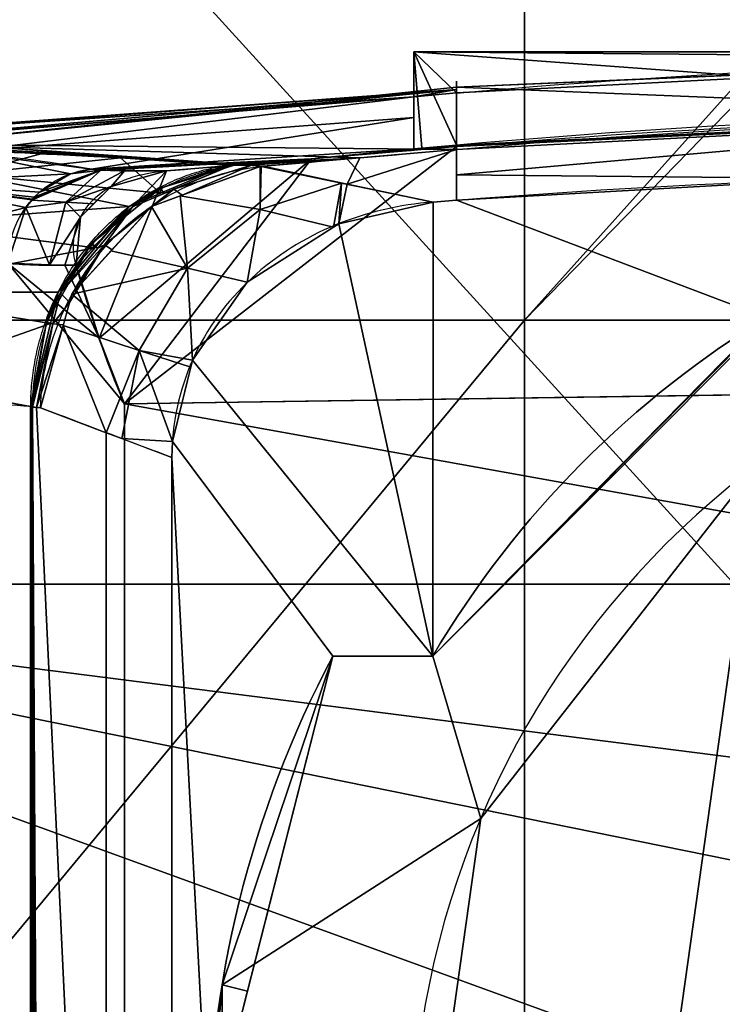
# Model space of a CAD drawing. Extents: x -271 to 271, y -255 to 247.
# Tile 9 of 21: x -133 to -59, y 16 to 120. Entities that reach past the tile are written whole.
import ezdxf

# ---------------------------------------------------------------- set-up
doc = ezdxf.new("R2010")
doc.units = 0
doc.header["$MEASUREMENT"] = 0
doc.layers.add('1', color=7, linetype='Continuous')

# ---------------------------------------------------------------- blocks, each defined once
blk = doc.blocks.new('UG_SURFACE_006')
at = {"layer": '1', "color": 253, "linetype": 'Continuous'}
for points in [[(-158.217922, 86.320564, 503.045857), (-162.86166, 87.810993, 472.565204), (-162.86166, 0, 472.565204)], [(-162.86166, 0, 472.565204), (-151.001275, 83.644137, 533.073545), (-158.217922, 86.320564, 503.045857)], [(-155.400917, -85.191041, 516.936481), (-151.001275, 83.644137, 533.073545), (-162.86166, 0, 472.565204)], [(-155.400917, -85.191041, 516.936481), (-151.00202, -83.733425, 533.056557), (-151.001275, 83.644137, 533.073545)], [(-147.214979, 82.239918, 548.827946), (-151.001275, 83.644137, 533.073545), (-151.00202, -83.733425, 533.056557)], [(-151.00202, -83.733425, 533.056557), (-143.067539, -81.104264, 562.133074), (-147.214979, 82.239918, 548.827946)], [(-132.192433, 0, 591.776431), (-132.192433, 79.470947, 591.776431), (-147.214979, 82.239918, 548.827946)], [(-132.192433, 0, 591.776431), (-147.214979, 82.239918, 548.827946), (-143.067539, -81.104264, 562.133074)], [(-162.86166, 0, 472.565204), (-162.86166, -87.810993, 472.565204), (-155.400917, -85.191041, 516.936481)], [(-143.067539, -81.104264, 562.133074), (-132.192433, -79.470947, 591.776431), (-132.192433, 0, 591.776431)]]:
    blk.add_3dface(points, dxfattribs=at)
blk = doc.blocks.new('UG_SURFACE_010')
at = {"layer": '1', "color": 253, "linetype": 'Continuous'}
for points in [[(-118.460275, 102.571934, 587.361395), (-110.309124, 105.086952, 584.252179), (-111.437984, 104.985431, 584.005415)], [(-110.985234, 104.950204, 585.195601), (-110.309124, 105.086952, 584.252179), (-118.460275, 102.571934, 587.361395)], [(-111.437984, 104.985431, 584.005415), (-118.457615, 102.018833, 586.780608), (-118.460275, 102.571934, 587.361395)], [(-118.460275, 102.571934, 587.361395), (-118.063353, 101.986699, 587.755024), (-110.985234, 104.950204, 585.195601)], [(-110.309124, 105.086952, 584.252179), (-110.557131, 105.102338, 583.650589), (-111.437984, 104.985431, 584.005415)], [(-110.985234, 104.950204, 585.195601), (-110.061146, 105.071567, 584.853768), (-110.309124, 105.086952, 584.252179)], [(-125.74625, 96.704386, 590.040982), (-118.460275, 102.571934, 587.361395), (-121.762849, 100.621983, 588.08732)], [(-121.432215, 100.576207, 588.973224), (-118.460275, 102.571934, 587.361395), (-125.74625, 96.704386, 590.040982)], [(-118.460275, 102.571934, 587.361395), (-118.457615, 102.018833, 586.780608), (-121.762849, 100.621983, 588.08732)], [(-121.432215, 100.576207, 588.973224), (-118.063353, 101.986699, 587.755024), (-118.460275, 102.571934, 587.361395)], [(-121.762849, 100.621983, 588.08732), (-125.400811, 96.243776, 589.451909), (-125.74625, 96.704386, 590.040982)], [(-125.74625, 96.704386, 590.040982), (-125.101, 96.207991, 590.217352), (-121.432215, 100.576207, 588.973224)], [(-129.291847, 91.561012, 590.911388), (-130.514488, 88.379711, 591.671169), (-125.74625, 96.704386, 590.040982)], [(-125.74625, 96.704386, 590.040982), (-130.514488, 88.379711, 591.671169), (-129.049614, 91.506578, 591.55637)], [(-125.74625, 96.704386, 590.040982), (-125.400811, 96.243776, 589.451909), (-129.291847, 91.561012, 590.911388)], [(-129.049614, 91.506578, 591.55637), (-125.101, 96.207991, 590.217352), (-125.74625, 96.704386, 590.040982)], [(-129.291847, 91.561012, 590.911388), (-130.084768, 88.256016, 591.14784), (-130.514488, 88.379711, 591.671169)], [(-130.514488, 88.379711, 591.671169), (-129.850596, 88.208281, 591.759741), (-129.049614, 91.506578, 591.55637)], [(-132.192433, 79.470947, 591.776431), (-132.089913, 79.440229, 592.039347), (-130.514488, 88.379711, 591.671169)], [(-130.514488, 88.379711, 591.671169), (-130.084768, 88.256016, 591.14784), (-132.192433, 79.470947, 591.776431)], [(-129.850596, 88.208281, 591.759741), (-130.514488, 88.379711, 591.671169), (-132.089913, 79.440229, 592.039347)], [(-132.089913, 79.440229, 592.039347), (-131.987393, 79.40951, 592.302263), (-129.850596, 88.208281, 591.759741)]]:
    blk.add_3dface(points, dxfattribs=at)
blk = doc.blocks.new('UG_SURFACE_020')
at = {"layer": '1', "color": 9, "linetype": 'Continuous'}
blk.add_3dface([(-134.499997, 60.682423, 93.211576), (134.499997, 60.682423, 93.211576), (201.86618, 60.682423, 35.999998), (-201.86618, 60.682423, 35.999998)], dxfattribs=at)
blk = doc.blocks.new('UG_SURFACE_027')
at = {"layer": '1', "color": 253, "linetype": 'Continuous'}
for points in [[(-110.985234, 104.950204, 585.195601), (-118.063353, 101.986699, 587.755024), (-117.048725, 102.457099, 591.112733)], [(-108.839706, 104.974747, 588.119924), (-117.048725, 102.457099, 591.112733), (-116.155684, 101.834215, 592.906475)], [(-117.048725, 102.457099, 591.112733), (-108.839706, 104.974747, 588.119924), (-110.985234, 104.950204, 585.195601)], [(-116.155684, 101.834215, 592.906475), (-107.935652, 104.84197, 591.442227), (-108.839706, 104.974747, 588.119924)], [(-109.059349, 104.992338, 587.536812), (-110.061146, 105.071567, 584.853768), (-110.985234, 104.950204, 585.195601)], [(-110.985234, 104.950204, 585.195601), (-108.839706, 104.974747, 588.119924), (-109.059349, 104.992338, 587.536812)], [(-107.714072, 104.864791, 591.417789), (-107.598588, 104.875334, 591.414988), (-108.839706, 104.974747, 588.119924)], [(-107.826687, 104.853556, 591.42822), (-107.714072, 104.864791, 591.417789), (-108.839706, 104.974747, 588.119924)], [(-108.839706, 104.974747, 588.119924), (-107.935652, 104.84197, 591.442227), (-107.826687, 104.853556, 591.42822)], [(-119.424902, 100.637995, 593.488812), (-117.048725, 102.457099, 591.112733), (-124.383852, 96.58429, 593.678117)], [(-124.383852, 96.58429, 593.678117), (-117.048725, 102.457099, 591.112733), (-121.432215, 100.576207, 588.973224)], [(-117.048725, 102.457099, 591.112733), (-118.063353, 101.986699, 587.755024), (-121.432215, 100.576207, 588.973224)], [(-119.424902, 100.637995, 593.488812), (-116.155684, 101.834215, 592.906475), (-117.048725, 102.457099, 591.112733)], [(-121.432215, 100.576207, 588.973224), (-125.101, 96.207991, 590.217352), (-124.383852, 96.58429, 593.678117)], [(-124.383852, 96.58429, 593.678117), (-123.582959, 96.047491, 594.186246), (-119.424902, 100.637995, 593.488812)], [(-129.049614, 91.506578, 591.55637), (-128.065079, 90.481892, 594.868302), (-124.383852, 96.58429, 593.678117)], [(-124.383852, 96.58429, 593.678117), (-125.101, 96.207991, 590.217352), (-129.049614, 91.506578, 591.55637)], [(-124.383852, 96.58429, 593.678117), (-128.065079, 90.481892, 594.868302), (-127.817705, 91.372319, 594.896555)], [(-127.817705, 91.372319, 594.896555), (-123.582959, 96.047491, 594.186246), (-124.383852, 96.58429, 593.678117)], [(-128.065079, 90.481892, 594.868302), (-129.049614, 91.506578, 591.55637), (-129.850596, 88.208281, 591.759741)], [(-129.850596, 88.208281, 591.759741), (-128.722578, 88.115245, 594.793141), (-128.065079, 90.481892, 594.868302)], [(-129.850596, 88.208281, 591.759741), (-131.987393, 79.40951, 592.302263), (-131.586716, 79.377107, 593.374193)], [(-128.722578, 88.115245, 594.793141), (-129.850596, 88.208281, 591.759741), (-131.586716, 79.377107, 593.374193)], [(-131.586716, 79.377107, 593.374193), (-131.160423, 79.340301, 594.514668), (-128.722578, 88.115245, 594.793141)]]:
    blk.add_3dface(points, dxfattribs=at)
blk = doc.blocks.new('UG_SURFACE_042')
at = {"layer": '1', "color": 253, "linetype": 'Continuous'}
for points in [[(-107.935652, 104.84197, 591.442227), (-116.373457, 101.754524, 592.945278), (-107.912607, 100.300416, 614.323199)], [(-107.826687, 104.853556, 591.42822), (-107.935652, 104.84197, 591.442227), (-107.912607, 100.300416, 614.323199)], [(-107.912607, 100.300416, 614.323199), (-99.3319, 103.095837, 611.374974), (-107.826687, 104.853556, 591.42822)], [(-99.3319, 103.095837, 611.374974), (-107.912607, 100.300416, 614.323199), (-100.175872, 98.442793, 633.20154)], [(-100.175872, 98.442793, 633.20154), (-99.610552, 98.804392, 633.251011), (-99.3319, 103.095837, 611.374974)], [(-98.735429, 102.972418, 612.775564), (-99.3319, 103.095837, 611.374974), (-99.610552, 98.804392, 633.251011)], [(-99.610552, 98.804392, 633.251011), (-89.644171, 101.091281, 634.122968), (-98.735429, 102.972418, 612.775564)], [(-116.373457, 101.754524, 592.945278), (-119.424894, 100.637987, 593.488812), (-115.603834, 94.090126, 616.622269)], [(-115.603834, 94.090126, 616.622269), (-107.912607, 100.300416, 614.323199), (-116.373457, 101.754524, 592.945278)], [(-119.424894, 100.637987, 593.488812), (-123.699218, 95.919132, 594.205737), (-115.603834, 94.090126, 616.622269)], [(-107.912607, 100.300416, 614.323199), (-115.603834, 94.090126, 616.622269), (-109.289974, 92.613198, 632.404208)], [(-109.289974, 92.613198, 632.404208), (-100.175872, 98.442793, 633.20154), (-107.912607, 100.300416, 614.323199)], [(-115.603834, 94.090126, 616.622269), (-123.699218, 95.919132, 594.205737), (-127.81772, 91.372319, 594.896555)], [(-127.81772, 91.372319, 594.896555), (-120.722592, 85.396416, 617.729604), (-115.603834, 94.090126, 616.622269)], [(-115.603834, 94.090126, 616.622269), (-120.722592, 85.396416, 617.729604), (-115.080342, 84.381446, 631.897569)], [(-115.080342, 84.381446, 631.897569), (-109.289974, 92.613198, 632.404208), (-115.603834, 94.090126, 616.622269)], [(-127.81772, 91.372319, 594.896555), (-128.744379, 88.036798, 594.790697), (-120.722592, 85.396416, 617.729604)], [(-128.744379, 88.036798, 594.790697), (-131.160423, 79.340301, 594.514668), (-124.209419, 76.709695, 613.11084)], [(-124.209419, 76.709695, 613.11084), (-120.722592, 85.396416, 617.729604), (-128.744379, 88.036798, 594.790697)], [(-124.209419, 76.709695, 613.11084), (-122.55042, 76.081842, 617.549241), (-120.722592, 85.396416, 617.729604)], [(-120.722592, 85.396416, 617.729604), (-122.55042, 76.081842, 617.549241), (-117.202029, 75.782783, 631.71196)], [(-117.202029, 75.782783, 631.71196), (-115.265384, 83.631501, 631.881416), (-120.722592, 85.396416, 617.729604)], [(-120.722592, 85.396416, 617.729604), (-115.265384, 83.631501, 631.881416), (-115.080342, 84.381446, 631.897569)], [(-122.55042, 76.081842, 617.549241), (-117.258422, 74.079089, 631.707013), (-117.202029, 75.782783, 631.71196)]]:
    blk.add_3dface(points, dxfattribs=at)
blk = doc.blocks.new('UG_SURFACE_056')
at = {"layer": '1', "color": 253, "linetype": 'Continuous'}
blk.add_3dface([(91.506764, 116.979539, 146.042407), (-91.693237, 116.979539, 146.042407), (-91.693237, 116.979539, 271.24241), (91.506764, 116.979539, 271.24241)], dxfattribs=at)
blk = doc.blocks.new('UG_SURFACE_058')
at = {"layer": '1', "color": 253, "linetype": 'Continuous'}
for points in [[(-39.999999, 0, 30.999999), (-28.28427, 28.28427, 30.999999), (-213.937938, 232.157499, 30.999999), (-213.937938, -230.826914, 30.999999)], [(213.937938, 232.157499, 30.999999), (-213.937938, 232.157499, 30.999999), (-28.28427, 28.28427, 30.999999), (0, 39.999999, 30.999999)]]:
    blk.add_3dface(points, dxfattribs=at)
blk = doc.blocks.new('UG_SURFACE_066')
at = {"layer": '1', "color": 253, "linetype": 'Continuous'}
for points in [[(-132.088035, 79.440758, 592.038691), (-132.192433, 79.470947, 591.776431), (-132.192433, 0, 591.776431)], [(-131.987393, 79.40951, 592.302263), (-132.088035, 79.440758, 592.038691), (-132.192433, 0, 591.776431)], [(-132.192433, 0, 591.776431), (-131.987393, 0, 592.302263), (-131.987393, 79.40951, 592.302263)], [(-131.987393, -79.40951, 592.302263), (-131.987393, 0, 592.302263), (-132.192433, 0, 591.776431)], [(-132.192433, 0, 591.776431), (-132.192433, -79.470947, 591.776431), (-132.088035, -79.440758, 592.038691)], [(-132.192433, 0, 591.776431), (-132.088035, -79.440758, 592.038691), (-131.987393, -79.40951, 592.302263)]]:
    blk.add_3dface(points, dxfattribs=at)
blk = doc.blocks.new('UG_SURFACE_067')
at = {"layer": '1', "color": 253, "linetype": 'Continuous'}
for points in [[(-73.403902, -55.309013, 621.475399), (35.903264, 84.597781, 621.475399), (-11.206605, 91.218643, 621.475399), (-55.315379, 73.39754, 621.475399)], [(-73.403902, -55.309013, 621.475399), (73.391177, 55.309013, 621.475399), (35.903264, 84.597781, 621.475399)], [(-55.315379, 73.39754, 621.475399), (-84.604144, 35.909627, 621.475399), (-91.225006, -11.200241, 621.475399), (-73.403902, -55.309013, 621.475399)], [(84.591419, -35.909627, 621.475399), (91.212273, 11.200241, 621.475399), (73.391177, 55.309013, 621.475399), (-73.403902, -55.309013, 621.475399)]]:
    blk.add_3dface(points, dxfattribs=at)
blk = doc.blocks.new('UG_SURFACE_074')
at = {"layer": '1', "color": 253, "linetype": 'Continuous'}
for points in [[(-87.162107, 113.247484, 431.480139), (-87.162107, 113.244288, 431.557775), (-0.006365, 117.050678, 431.628793)], [(-15.223647, 110.331014, 591.931224), (-0.006365, 117.050678, 431.628793), (-87.162107, 113.244288, 431.557775)], [(-87.162107, 113.247484, 431.480139), (-0.006365, 117.050678, 431.628793), (-15.566283, 116.309606, 271.24241)], [(-15.566283, 116.309606, 271.24241), (-87.162107, 112.624086, 271.24241), (-87.162107, 113.247484, 431.480139)], [(-87.162107, 113.244288, 431.557775), (-87.162107, 106.656179, 591.58349), (-15.223647, 110.331014, 591.931224)]]:
    blk.add_3dface(points, dxfattribs=at)
blk = doc.blocks.new('UG_SURFACE_084')
at = {"layer": '1', "color": 253, "linetype": 'Continuous'}
for points in [[(-151.265904, 108.240083, 354.415357), (-150.458619, 108.186372, 367.613405), (-87.162107, 112.999044, 367.621094)], [(-91.693237, 112.227522, 271.24241), (-151.265904, 108.240083, 354.415357), (-87.162107, 112.999044, 367.621094)], [(-87.162107, 112.999044, 367.621094), (-150.458619, 108.186372, 367.613405), (-145.851716, 107.879832, 442.93043)], [(-87.162107, 112.999044, 367.621094), (-145.851716, 107.879832, 442.93043), (-145.321339, 107.207328, 470.790178)], [(-87.162107, 112.999044, 367.621094), (-145.321339, 107.207328, 470.790178), (-145.310625, 107.20779, 470.805973)], [(-145.310625, 107.20779, 470.805973), (-145.226762, 107.214227, 470.836371), (-87.162107, 112.999044, 367.621094)], [(-87.162107, 113.247484, 431.480139), (-87.162107, 112.999044, 367.621094), (-145.226762, 107.214227, 470.836371)], [(-145.226762, 107.214227, 470.836371), (-145.210758, 107.215278, 470.848173), (-87.162107, 113.247484, 431.480139)], [(-87.162107, 113.247484, 431.480139), (-145.210758, 107.215278, 470.848173), (-145.207763, 107.21536, 470.854312)], [(-145.207763, 107.21536, 470.854312), (-87.162107, 106.656179, 591.58349), (-87.162107, 113.247484, 431.480139)], [(-87.162107, 112.999044, 367.621094), (-91.311507, 112.26093, 271.24241), (-91.693237, 112.227522, 271.24241)], [(-87.162107, 112.999044, 367.621094), (-87.162107, 112.624086, 271.24241), (-91.311507, 112.26093, 271.24241)], [(-153.871551, 107.168786, 287.05132), (-151.265904, 108.240083, 354.415357), (-91.693237, 112.227522, 271.24241)], [(-153.810695, 107.149638, 285.946786), (-153.871551, 107.168786, 287.05132), (-91.693237, 112.227522, 271.24241)], [(-91.693237, 112.227522, 271.24241), (-153.629035, 107.141033, 284.85617), (-153.810695, 107.149638, 285.946786)], [(-139.69174, 106.405012, 222.555548), (-153.629035, 107.141033, 284.85617), (-91.693237, 112.227522, 271.24241)], [(-91.693237, 112.227522, 271.24241), (-91.693237, 110.021114, 208.618119), (-139.69174, 106.405012, 222.555548)], [(-125.754654, 104.575835, 160.256013), (-139.69174, 106.405012, 222.555548), (-91.693237, 110.021114, 208.618119)], [(-91.693237, 110.021114, 208.618119), (-91.693237, 106.712133, 146.042407), (-125.754654, 104.575835, 160.256013)], [(-133.940294, 106.737949, 512.033939), (-145.207763, 107.21536, 470.854312), (-138.160676, 106.579691, 506.832063)], [(-145.207763, 107.21536, 470.854312), (-97.380348, 105.765752, 591.499269), (-87.162107, 106.656179, 591.58349)], [(-97.380348, 105.765752, 591.499269), (-145.207763, 107.21536, 470.854312), (-110.557131, 105.102338, 583.650589)], [(-110.557131, 105.102338, 583.650589), (-145.207763, 107.21536, 470.854312), (-133.940294, 106.737949, 512.033939)], [(-138.160676, 106.579691, 506.832063), (-122.672826, 105.782971, 553.216636), (-133.940294, 106.737949, 512.033939)], [(-133.940294, 106.737949, 512.033939), (-122.672826, 105.782971, 553.216636), (-110.557131, 105.102338, 583.650589)], [(-125.754654, 104.575835, 160.256013), (-91.693237, 106.712133, 146.042407), (-102.49605, 105.676949, 144.61726)], [(-87.162107, 106.960401, 143.642411), (-102.49605, 105.676949, 144.61726), (-91.693237, 106.712133, 146.042407)], [(-91.693237, 106.712133, 146.042407), (-90.832293, 106.7876, 146.042407), (-87.162107, 106.960401, 143.642411)], [(-90.832293, 106.7876, 146.042407), (-87.162107, 107.109308, 146.042407), (-87.162107, 107.035056, 144.842386)], [(-87.162107, 107.035056, 144.842386), (-87.162107, 106.960401, 143.642411), (-90.832293, 106.7876, 146.042407)], [(-124.774083, 104.461901, 156.823769), (-125.754654, 104.575835, 160.256013), (-102.49605, 105.676949, 144.61726)], [(-102.49605, 105.676949, 144.61726), (-117.829978, 104.393274, 145.592019), (-124.774083, 104.461901, 156.823769)], [(-110.557131, 105.102338, 583.650589), (-110.304892, 105.087481, 584.25045), (-97.380348, 105.765752, 591.499269)], [(-110.304892, 105.087481, 584.25045), (-110.061146, 105.071567, 584.853768), (-97.380348, 105.765752, 591.499269)], [(-97.380348, 105.765752, 591.499269), (-110.061146, 105.071567, 584.853768), (-109.058641, 104.992405, 587.536514)], [(-109.058641, 104.992405, 587.536514), (-107.598588, 104.875334, 591.414988), (-97.380348, 105.765752, 591.499269)]]:
    blk.add_3dface(points, dxfattribs=at)
blk = doc.blocks.new('UG_SURFACE_086')
at = {"layer": '1', "color": 253, "linetype": 'Continuous'}
for points in [[(-122.281395, 79.745091, 137.456685), (-122.281395, 0, 137.456685), (-134.602904, -0.000001, 158.474401), (-134.602904, 94.624892, 158.474401)], [(-124.960385, 86.700365, 140.116721), (-134.602904, 94.624892, 158.474401), (-128.562331, 94.407722, 144.655675)], [(-134.602904, 94.624892, 158.474401), (-124.960385, 86.700365, 140.116721), (-122.281395, 79.745091, 137.456685)], [(-128.562331, 94.407722, 144.655675), (-127.380237, 94.410434, 143.014506), (-124.960385, 86.700365, 140.116721)], [(-134.602904, -94.624899, 158.474401), (-134.602904, -0.000001, 158.474401), (-122.281395, 0, 137.456685), (-122.281395, -79.745091, 137.456685)], [(-122.281395, -79.745091, 137.456685), (-124.960385, -86.700372, 140.116721), (-134.602904, -94.624899, 158.474401)], [(-134.170428, -94.579302, 156.757668), (-134.602904, -94.624899, 158.474401), (-124.960385, -86.700372, 140.116721)], [(-124.960385, -86.700372, 140.116721), (-127.380237, -94.410434, 143.014506), (-134.170428, -94.579302, 156.757668)]]:
    blk.add_3dface(points, dxfattribs=at)
blk = doc.blocks.new('UG_SURFACE_087')
at = {"layer": '1', "color": 253, "linetype": 'Continuous'}
for points in [[(-87.162107, 112.624086, 271.24241), (-15.566283, 116.309606, 271.24241), (-91.693237, 116.979539, 271.24241)], [(-91.311507, 112.26093, 271.24241), (-87.162107, 112.624086, 271.24241), (-91.693237, 116.979539, 271.24241)], [(-91.693237, 116.979539, 271.24241), (-91.693237, 112.227522, 271.24241), (-91.311507, 112.26093, 271.24241)], [(91.506764, 116.979539, 271.24241), (-91.693237, 116.979539, 271.24241), (-15.566283, 116.309606, 271.24241)]]:
    blk.add_3dface(points, dxfattribs=at)
blk = doc.blocks.new('UG_SURFACE_089')
at = {"layer": '1', "color": 253, "linetype": 'Continuous'}
blk.add_3dface([(-89.687526, 53.097852, 634.119153), (-100.237645, 53.097852, 633.196175), (-100.237645, 53.097852, 641.475379), (-89.687526, 53.097852, 641.475379)], dxfattribs=at)
blk = doc.blocks.new('UG_SURFACE_093')
at = {"layer": '1', "color": 253, "linetype": 'Continuous'}
for points in [[(-90.832293, 106.7876, 146.042407), (-91.693237, 106.712133, 146.042407), (-91.693237, 116.979539, 146.042407)], [(63.996822, 108.867645, 146.042407), (-8.228683, 110.887975, 146.042407), (-91.693237, 116.979539, 146.042407), (91.506764, 116.979539, 146.042407)], [(-91.693237, 116.979539, 146.042407), (-8.228683, 110.887975, 146.042407), (-87.162107, 107.109308, 146.042407)], [(-91.693237, 116.979539, 146.042407), (-87.162107, 107.109308, 146.042407), (-90.832293, 106.7876, 146.042407)]]:
    blk.add_3dface(points, dxfattribs=at)
blk = doc.blocks.new('UG_SURFACE_096')
at = {"layer": '1', "color": 253, "linetype": 'Continuous'}
for points in [[(-145.901546, 103.171282, 220.73698), (-159.909606, 103.843294, 283.457041), (-154.50789, 107.018195, 284.659356)], [(-154.50789, 107.018195, 284.659356), (-153.629035, 107.141033, 284.85617), (-139.691636, 106.405012, 222.555578)], [(-139.691636, 106.405012, 222.555578), (-139.586836, 106.391259, 222.087145), (-154.50789, 107.018195, 284.659356)], [(-154.50789, 107.018195, 284.659356), (-139.586836, 106.391259, 222.087145), (-145.901546, 103.171282, 220.73698)], [(-145.901546, 103.171282, 220.73698), (-139.586836, 106.391259, 222.087145), (-127.966583, 104.081579, 159.749493)], [(-139.586836, 106.391259, 222.087145), (-125.754654, 104.575828, 160.256013), (-127.966583, 104.081579, 159.749493)], [(-148.556441, 96.449159, 220.672354), (-162.51494, 97.181633, 282.892466), (-160.152525, 103.700511, 283.40295)], [(-160.152525, 103.700511, 283.40295), (-159.909606, 103.843294, 283.457041), (-145.901546, 103.171282, 220.73698)], [(-160.152525, 103.700511, 283.40295), (-145.901546, 103.171282, 220.73698), (-148.556441, 96.449159, 220.672354)], [(-145.901546, 103.171282, 220.73698), (-148.472756, 96.438214, 220.299304), (-148.556441, 96.449159, 220.672354)], [(-148.472756, 96.438214, 220.299304), (-145.901546, 103.171282, 220.73698), (-132.701337, 100.509547, 158.752412)], [(-127.966583, 104.081579, 159.749493), (-131.26044, 102.122039, 159.039095), (-145.901546, 103.171282, 220.73698)], [(-132.037878, 101.339899, 158.881724), (-132.038012, 101.33972, 158.881694), (-145.901546, 103.171282, 220.73698)], [(-145.901546, 103.171282, 220.73698), (-132.038012, 101.33972, 158.881694), (-132.701337, 100.509547, 158.752412)], [(-132.02323, 101.356313, 158.88463), (-132.034957, 101.343177, 158.882305), (-145.901546, 103.171282, 220.73698)], [(-131.990924, 101.392299, 158.891067), (-132.02323, 101.356313, 158.88463), (-145.901546, 103.171282, 220.73698)], [(-131.800666, 101.597287, 158.929169), (-131.990924, 101.392299, 158.891067), (-145.901546, 103.171282, 220.73698)], [(-131.26044, 102.122039, 159.039095), (-131.800666, 101.597287, 158.929169), (-145.901546, 103.171282, 220.73698)], [(-145.901546, 103.171282, 220.73698), (-132.034957, 101.343177, 158.882305), (-132.037878, 101.339899, 158.881724)], [(-132.701337, 100.509547, 158.752412), (-134.602904, 94.624892, 158.474401), (-148.472756, 96.438214, 220.299304)]]:
    blk.add_3dface(points, dxfattribs=at)
blk = doc.blocks.new('UG_SURFACE_099')
at = {"layer": '1', "color": 9, "linetype": 'Continuous'}
blk.add_3dface([(134.499997, -60.682423, 93.211576), (134.499997, 60.682423, 93.211576), (-134.499997, 60.682423, 93.211576), (-134.499997, -60.682423, 93.211576)], dxfattribs=at)
blk = doc.blocks.new('UG_SURFACE_104')
at = {"layer": '1', "color": 253, "linetype": 'Continuous'}
for points in [[(-2.612026, 81.508912, 126.98698), (-122.281395, 79.745091, 137.456685), (-87.162107, 106.960401, 143.642411), (-18.251771, 110.276423, 138.411254)], [(-122.281395, 79.745091, 137.456685), (-102.49605, 105.676949, 144.61726), (-87.162107, 106.960401, 143.642411)], [(-117.829978, 104.393274, 145.592019), (-102.49605, 105.676949, 144.61726), (-124.960385, 86.700365, 140.116721)], [(-102.49605, 105.676949, 144.61726), (-122.281395, 79.745091, 137.456685), (-124.960385, 86.700365, 140.116721)], [(-127.380237, 94.410434, 143.014506), (-126.913771, 99.509932, 144.739717), (-123.687424, 102.751747, 145.565167), (-117.829978, 104.393274, 145.592019)], [(-117.829978, 104.393274, 145.592019), (-124.960385, 86.700365, 140.116721), (-127.380237, 94.410434, 143.014506)]]:
    blk.add_3dface(points, dxfattribs=at)
blk = doc.blocks.new('UG_SURFACE_109')
at = {"layer": '1', "color": 253, "linetype": 'Continuous'}
for points in [[(-54.035474, 89.123219, 641.475379), (-53.717554, 89.105606, 637.266159), (-89.687526, 53.097852, 637.797296)], [(-89.687526, 53.097852, 637.797296), (-89.687526, 53.097852, 641.475379), (-54.035474, 89.123219, 641.475379)], [(-89.687526, 53.097852, 637.797296), (-53.717554, 89.105606, 637.266159), (-54.426167, 88.885196, 637.20417)], [(-54.426167, 88.885196, 637.20417), (-89.687526, 53.097852, 634.119153), (-89.687526, 53.097852, 637.797296)]]:
    blk.add_3dface(points, dxfattribs=at)
blk = doc.blocks.new('UG_SURFACE_121')
at = {"layer": '1', "color": 253, "linetype": 'Continuous'}
for points in [[(-98.735429, 102.972418, 612.775564), (-89.644171, 101.091281, 634.122968), (-87.162107, 101.28285, 634.340107), (-87.162107, 106.656179, 591.58349)], [(-98.735429, 102.972418, 612.775564), (-87.162107, 106.656179, 591.58349), (-97.380348, 105.765752, 591.499269)], [(-98.735429, 102.972418, 612.775564), (-97.380348, 105.765752, 591.499269), (-107.598588, 104.875334, 591.414988)], [(-107.598588, 104.875334, 591.414988), (-107.714064, 104.864791, 591.417849), (-107.826687, 104.853556, 591.42822), (-98.735429, 102.972418, 612.775564)]]:
    blk.add_3dface(points, dxfattribs=at)
blk = doc.blocks.new('UG_SURFACE_127')
at = {"layer": '1', "color": 253, "linetype": 'Continuous'}
for points in [[(-91.693237, 110.021114, 208.618119), (-91.693237, 112.227522, 271.24241), (-91.693237, 116.979539, 271.24241), (-91.693237, 116.979539, 146.042407)], [(-91.693237, 116.979539, 146.042407), (-91.693237, 106.712133, 146.042407), (-91.693237, 110.021114, 208.618119)]]:
    blk.add_3dface(points, dxfattribs=at)
blk = doc.blocks.new('UG_SURFACE_142')
at = {"layer": '1', "color": 253, "linetype": 'Continuous'}
for points in [[(-155.249998, 173.869029, -123.000003), (-79.999998, 173.869029, -123.000003), (-79.999998, 88.619024, -123.000003), (-155.249998, 88.619024, -123.000003)], [(-79.999998, 88.619024, -123.000003), (-79.999998, 173.869029, -123.000003), (-5.104504, 173.869029, -123.000003), (-4.596194, 172.641858, -123.000003)], [(-79.999998, 88.619024, -123.000003), (-4.596194, 172.641858, -123.000003), (0, 170.738056, -123.000003)], [(79.999998, 88.619024, -123.000003), (-79.999998, 88.619024, -123.000003), (0, 170.738056, -123.000003), (4.596194, 172.641858, -123.000003)], [(-153.500006, 0, -123.000003), (-155.249998, 4.224874, -123.000003), (-155.249998, 88.619024, -123.000003), (-79.999998, 88.619024, -123.000003)], [(-153.500006, 0, -123.000003), (-79.999998, 88.619024, -123.000003), (-79.999998, -88.619024, -123.000003)], [(-79.999998, 88.619024, -123.000003), (79.999998, 88.619024, -123.000003), (79.999998, -88.619024, -123.000003), (-79.999998, -88.619024, -123.000003)]]:
    blk.add_3dface(points, dxfattribs=at)
blk = doc.blocks.new('UG_SURFACE_143')
at = {"layer": '1', "color": 253, "linetype": 'Continuous'}
for points in [[(-124.774039, 104.461908, 156.823784), (-132.06698, 101.303808, 158.876047), (-132.038027, 101.340041, 158.881679)], [(-128.453568, 101.080149, 149.329618), (-132.06698, 101.303808, 158.876047), (-124.774039, 104.461908, 156.823784)], [(-132.038027, 101.340041, 158.881679), (-132.035106, 101.343319, 158.88226), (-124.774039, 104.461908, 156.823784)], [(-124.774039, 104.461908, 156.823784), (-132.035106, 101.343319, 158.88226), (-132.023379, 101.356454, 158.8846)], [(-124.774039, 104.461908, 156.823784), (-132.023379, 101.356454, 158.8846), (-131.991073, 101.39244, 158.891037)], [(-124.774039, 104.461908, 156.823784), (-131.991073, 101.39244, 158.891037), (-131.800815, 101.597436, 158.929124)], [(-131.800815, 101.597436, 158.929124), (-131.260574, 102.122188, 159.039065), (-124.774039, 104.461908, 156.823784)], [(-131.260574, 102.122188, 159.039065), (-127.966613, 104.081661, 159.749478), (-124.774039, 104.461908, 156.823784)], [(-124.774039, 104.461908, 156.823784), (-122.229941, 104.436763, 152.708799), (-128.453568, 101.080149, 149.329618)], [(-128.453568, 101.080149, 149.329618), (-122.229941, 104.436763, 152.708799), (-123.687424, 102.751747, 145.565167)], [(-127.966613, 104.081661, 159.749478), (-125.754848, 104.575813, 160.255983), (-124.774039, 104.461908, 156.823784)], [(-122.229941, 104.436763, 152.708799), (-117.829978, 104.393274, 145.592019), (-123.687424, 102.751747, 145.565167)], [(-123.687424, 102.751747, 145.565167), (-125.538126, 100.892097, 145.091698), (-128.453568, 101.080149, 149.329618)], [(-132.701501, 100.509673, 158.752367), (-132.06698, 101.303808, 158.876047), (-128.453568, 101.080149, 149.329618)], [(-132.701501, 100.509673, 158.752367), (-128.453568, 101.080149, 149.329618), (-130.202726, 94.466656, 148.40807)], [(-130.202726, 94.466656, 148.40807), (-128.453568, 101.080149, 149.329618), (-126.913697, 99.509872, 144.739777)], [(-128.453568, 101.080149, 149.329618), (-125.538126, 100.892097, 145.091698), (-126.913697, 99.509872, 144.739777)], [(-130.202726, 94.466656, 148.40807), (-134.602964, 94.624892, 158.474386), (-132.701501, 100.509673, 158.752367)], [(-126.913697, 99.509872, 144.739777), (-128.562436, 94.40767, 144.6556), (-130.202726, 94.466656, 148.40807)], [(-126.913697, 99.509872, 144.739777), (-127.380237, 94.410434, 143.014506), (-128.562436, 94.40767, 144.6556)]]:
    blk.add_3dface(points, dxfattribs=at)
blk = doc.blocks.new('UG_SURFACE_153')
at = {"layer": '1', "color": 253, "linetype": 'Continuous'}
for points in [[(-111.941144, 18.338416, 641.475379), (-100.237645, 53.097852, 641.475379), (-100.237645, 53.097852, 637.335777)], [(-109.27438, 17.658453, 632.405519), (-111.941144, 18.338416, 641.475379), (-100.237645, 53.097852, 637.335777)], [(-100.237645, 53.097852, 637.335777), (-100.237645, 53.097852, 633.196175), (-109.27438, 17.658453, 632.405519)], [(-111.941144, 18.338416, 641.475379), (-109.27438, 17.658453, 632.405519), (-113.424987, 1.38098, 632.042408)], [(-111.941144, -18.338416, 641.475379), (-111.941144, 18.338416, 641.475379), (-113.424987, 1.38098, 632.042408)], [(-113.424987, 1.38098, 632.042408), (-109.056607, -17.677272, 632.424593), (-111.941144, -18.338416, 641.475379)], [(-111.941144, -18.338416, 641.475379), (-109.056607, -17.677272, 632.424593), (-101.500772, -50.641648, 633.085668)], [(-101.500772, -50.641648, 633.085668), (-100.237645, -53.097852, 641.475379), (-111.941144, -18.338416, 641.475379)], [(-100.237645, -53.097852, 637.335777), (-100.237645, -53.097852, 641.475379), (-101.500772, -50.641648, 633.085668)], [(-101.500772, -50.641648, 633.085668), (-100.237645, -53.097852, 633.196175), (-100.237645, -53.097852, 637.335777)]]:
    blk.add_3dface(points, dxfattribs=at)
blk = doc.blocks.new('UG_SURFACE_183')
at = {"layer": '1', "color": 253, "linetype": 'Continuous'}
for points in [[(-131.160423, -79.340301, 594.514668), (-124.209419, -76.709695, 613.11084), (-131.586716, 79.3771, 593.374193), (-131.987393, 79.40951, 592.302263)], [(-131.987393, 79.40951, 592.302263), (-131.987393, -79.40951, 592.302263), (-131.586716, -79.3771, 593.374193)], [(-131.987393, 79.40951, 592.302263), (-131.586716, -79.3771, 593.374193), (-131.160423, -79.340301, 594.514668)], [(-124.209419, 76.709695, 613.11084), (-131.160423, 79.340301, 594.514668), (-131.586716, 79.3771, 593.374193), (-124.209419, -76.709695, 613.11084)], [(-124.209419, -76.709695, 613.11084), (-117.258422, -74.079089, 631.707013), (-117.258422, 74.079089, 631.707013), (-124.209419, 76.709695, 613.11084)]]:
    blk.add_3dface(points, dxfattribs=at)
blk = doc.blocks.new('UG_SURFACE_186')
at = {"layer": '1', "color": 9, "linetype": 'Continuous'}
for points in [[(-24.748737, 24.748737, 35.999998), (-35, 0, 35.999998), (-201.86618, 60.682423, 35.999998)], [(-201.86618, -60.682423, 35.999998), (-201.86618, 60.682423, 35.999998), (-35, 0, 35.999998), (-24.748737, -24.748737, 35.999998)], [(0, 35, 35.999998), (-24.748737, 24.748737, 35.999998), (-201.86618, 60.682423, 35.999998)], [(-201.86618, 60.682423, 35.999998), (201.86618, 60.682423, 35.999998), (0, 35, 35.999998)]]:
    blk.add_3dface(points, dxfattribs=at)
blk = doc.blocks.new('UG_SURFACE_193')
at = {"layer": '1', "color": 253, "linetype": 'Continuous'}
for points in [[(-122.281395, 79.745091, 137.456685), (-2.612026, 81.508912, 126.98698), (-2.612026, 58.237486, 126.98698)], [(-2.612026, 58.237486, 126.98698), (-2.612026, -58.237486, 126.98698), (-122.281395, -79.745091, 137.456685), (-122.281395, 79.745091, 137.456685)]]:
    blk.add_3dface(points, dxfattribs=at)
blk = doc.blocks.new('UG_SURFACE_198')
at = {"layer": '1', "color": 253, "linetype": 'Continuous'}
for points in [[(-46.422485, 103.583865, 637.904406), (-87.162107, 101.28285, 634.340107), (-54.426167, 88.885196, 637.20417)], [(-89.687526, 53.097852, 634.119153), (-89.644171, 101.091281, 634.122968), (-99.610552, 98.804392, 633.251011)], [(-89.687526, 53.097852, 634.119153), (-54.426167, 88.885196, 637.20417), (-87.162107, 101.28285, 634.340107), (-89.644171, 101.091281, 634.122968)], [(-89.687526, 53.097852, 634.119153), (-99.610552, 98.804392, 633.251011), (-109.289974, 92.613198, 632.404208), (-115.080342, 84.381446, 631.897569)], [(-115.080342, 84.381446, 631.897569), (-117.202029, 75.782783, 631.71196), (-100.237645, 53.097852, 633.196175), (-89.687526, 53.097852, 634.119153)], [(-113.424987, 1.38098, 632.042408), (-100.237645, 53.097852, 633.196175), (-117.202029, 75.782783, 631.71196), (-117.258422, 74.079089, 631.707013)], [(-113.424987, 1.38098, 632.042408), (-117.258422, 74.079089, 631.707013), (-117.258422, -74.079089, 631.707013)]]:
    blk.add_3dface(points, dxfattribs=at)
blk = doc.blocks.new('UG_SURFACE_204')
at = {"layer": '1', "color": 253, "linetype": 'Continuous'}
for points in [[(-87.162107, 107.035056, 144.842386), (-87.162107, 107.109308, 146.042407), (-8.228683, 110.887975, 146.042407)], [(-87.162107, 107.035056, 144.842386), (-8.228683, 110.887975, 146.042407), (-18.251771, 110.276423, 138.411254)], [(-18.251771, 110.276423, 138.411254), (-87.162107, 106.960401, 143.642411), (-87.162107, 107.035056, 144.842386)]]:
    blk.add_3dface(points, dxfattribs=at)
blk = doc.blocks.new('UG_SURFACE_225')
at = {"layer": '1', "color": 253, "linetype": 'Continuous'}
for points in [[(-46.422485, 103.583865, 637.904406), (-15.223647, 110.331014, 591.931224), (-87.162107, 103.969514, 612.961829)], [(-15.223647, 110.331014, 591.931224), (-87.162107, 106.656179, 591.58349), (-87.162107, 103.969514, 612.961829)], [(-87.162107, 103.969514, 612.961829), (-87.162107, 101.28285, 634.340107), (-46.422485, 103.583865, 637.904406)]]:
    blk.add_3dface(points, dxfattribs=at)
blk = doc.blocks.new('UG_SURFACE_227')
at = {"layer": '1', "color": 253, "linetype": 'Continuous'}
for points in [[(-84.604144, 35.909627, 641.475379), (-84.604144, 35.909627, 621.475399), (-55.315379, 73.39754, 621.475399), (-55.315379, 73.39754, 641.475379)], [(-91.225006, -11.200241, 641.475379), (-91.225006, -11.200241, 621.475399), (-84.604144, 35.909627, 621.475399), (-84.604144, 35.909627, 641.475379)]]:
    blk.add_3dface(points, dxfattribs=at)
blk = doc.blocks.new('UG_SURFACE_230')
at = {"layer": '1', "color": 253, "linetype": 'Continuous'}
for points in [[(-145.207763, 107.21536, 470.854312), (-151.80777, 105.27312, 471.596986), (-146.743953, 104.748279, 501.401126)], [(-146.743953, 104.748279, 501.401126), (-139.48296, 106.698953, 500.081778), (-145.207763, 107.21536, 470.854312)], [(-138.160765, 106.579684, 506.832123), (-139.48296, 106.698953, 500.081778), (-146.743953, 104.748279, 501.401126)], [(-138.160765, 106.579684, 506.832123), (-146.743953, 104.748279, 501.401126), (-139.067456, 104.055829, 530.456364)], [(-139.067456, 104.055829, 530.456364), (-130.967304, 106.209643, 528.375864), (-138.160765, 106.579684, 506.832123)], [(-122.672945, 105.782963, 553.216696), (-130.967304, 106.209643, 528.375864), (-139.067456, 104.055829, 530.456364)], [(-146.743953, 104.748279, 501.401126), (-151.80777, 105.27312, 471.596986), (-152.388766, 105.102152, 471.662372)], [(-122.672945, 105.782963, 553.216696), (-139.067456, 104.055829, 530.456364), (-118.457615, 102.018833, 586.780608)], [(-111.437984, 104.985431, 584.005415), (-110.557131, 105.102338, 583.650589), (-122.672945, 105.782963, 553.216696)], [(-118.457615, 102.018833, 586.780608), (-111.437984, 104.985431, 584.005415), (-122.672945, 105.782963, 553.216696)], [(-152.388766, 105.102152, 471.662372), (-157.321453, 100.472346, 472.15578), (-152.896494, 100.098006, 502.451301)], [(-152.896494, 100.098006, 502.451301), (-146.743953, 104.748279, 501.401126), (-152.388766, 105.102152, 471.662372)], [(-146.743953, 104.748279, 501.401126), (-152.896494, 100.098006, 502.451301), (-145.753607, 98.912179, 532.055438)], [(-145.753607, 98.912179, 532.055438), (-139.067456, 104.055829, 530.456364), (-146.743953, 104.748279, 501.401126)], [(-139.067456, 104.055829, 530.456364), (-145.753607, 98.912179, 532.055438), (-121.762849, 100.621983, 588.08732)], [(-121.762849, 100.621983, 588.08732), (-118.457615, 102.018833, 586.780608), (-139.067456, 104.055829, 530.456364)], [(-152.896494, 100.098006, 502.451301), (-157.321453, 100.472346, 472.15578), (-160.016, 97.943269, 472.425282)], [(-160.016, 97.943269, 472.425282), (-150.117159, 91.57902, 533.005655), (-152.896494, 100.098006, 502.451301)], [(-150.117159, 91.57902, 533.005655), (-145.753607, 98.912179, 532.055438), (-152.896494, 100.098006, 502.451301)], [(-145.753607, 98.912179, 532.055438), (-125.400811, 96.243776, 589.451909), (-121.762849, 100.621983, 588.08732)], [(-125.400811, 96.243776, 589.451909), (-145.753607, 98.912179, 532.055438), (-150.117159, 91.57902, 533.005655)], [(-160.016, 97.943269, 472.425282), (-160.998955, 94.443314, 472.473621), (-150.117159, 91.57902, 533.005655)], [(-150.117159, 91.57902, 533.005655), (-129.291847, 91.561012, 590.911388), (-125.400811, 96.243776, 589.451909)], [(-160.998955, 94.443314, 472.473621), (-162.86166, 87.810993, 472.565204), (-158.217922, 86.320564, 503.045857)], [(-158.217922, 86.320564, 503.045857), (-150.117159, 91.57902, 533.005655), (-160.998955, 94.443314, 472.473621)], [(-158.217922, 86.320564, 503.045857), (-151.006162, 83.645917, 533.053517), (-150.117159, 91.57902, 533.005655)], [(-150.117159, 91.57902, 533.005655), (-151.006162, 83.645917, 533.053517), (-147.215083, 82.239904, 548.827946)], [(-150.117159, 91.57902, 533.005655), (-130.084768, 88.256016, 591.14784), (-129.291847, 91.561012, 590.911388)], [(-130.084768, 88.256016, 591.14784), (-150.117159, 91.57902, 533.005655), (-147.215083, 82.239904, 548.827946)], [(-147.215083, 82.239904, 548.827946), (-132.192433, 79.470947, 591.776431), (-130.084768, 88.256016, 591.14784)]]:
    blk.add_3dface(points, dxfattribs=at)
blk = doc.blocks.new('UG_SURFACE_235')
at = {"layer": '1', "color": 253, "linetype": 'Continuous'}
for points in [[(-54.035474, 89.123219, 641.475379), (-89.687526, 53.097852, 641.475379), (-84.604144, 35.909627, 641.475379), (-55.315379, 73.39754, 641.475379)], [(-84.604144, 35.909627, 641.475379), (-89.687526, 53.097852, 641.475379), (-100.237645, 53.097852, 641.475379), (-111.941144, 18.338416, 641.475379)], [(-111.941144, 18.338416, 641.475379), (-111.941144, -18.338416, 641.475379), (-91.225006, -11.200241, 641.475379), (-84.604144, 35.909627, 641.475379)]]:
    blk.add_3dface(points, dxfattribs=at)

msp = doc.modelspace()

# ---------------------------------------------------------------- linework, layer by layer
at = {"layer": '1', "color": 43, "linetype": 'Continuous'}
for p, q in [((-91.69, 116.98, 146.04), (91.51, 116.98, 146.04)), ((-91.69, 116.98, 271.24), (-91.69, 112.23, 271.24)), ((91.51, 116.98, 271.24), (-91.69, 116.98, 271.24)), ((-91.69, 116.98, 146.04), (-91.69, 106.71, 146.04)), ((-91.69, 116.98, 271.24), (-91.69, 116.98, 146.04)), ((-87.16, 101.28, 634.34), (-87.16, 106.66, 591.58)), ((-89.64, 101.09, 634.12), (-87.16, 101.28, 634.34)), ((-122.28, 79.75, 137.46), (-2.61, 81.51, 126.99)), ((-132.19, 79.47, 591.78), (-132.19, -79.47, 591.78)), ((-131.99, 79.41, 592.3), (-131.99, -79.41, 592.3)), ((-122.28, -79.75, 137.46), (-122.28, 79.75, 137.46)), ((-117.26, 74.08, 631.71), (-117.26, -74.08, 631.71)), ((201.87, 60.68, 36), (-201.87, 60.68, 36)), ((134.5, 60.68, 93.21), (-134.5, 60.68, 93.21)), ((-100.24, 53.1, 633.2), (-100.24, 53.1, 641.48)), ((-100.24, 53.1, 641.48), (-89.69, 53.1, 641.48)), ((-89.69, 53.1, 634.12), (-100.24, 53.1, 633.2)), ((-89.69, 53.1, 634.12), (-89.69, 53.1, 641.48))]:
    msp.add_line(p, q, dxfattribs=at)
at = {"layer": '1', "color": 43, "linetype": 'Continuous', "extrusion": (-8.03918e-11, -1.567e-13, -1)}
for centre in [(0.01, 0, -621.48), (0.01, 0, -641.48)]:
    msp.add_circle(centre, 91.9, dxfattribs=at)
at = {"layer": '1', "color": 43, "linetype": 'Continuous', "extrusion": (-1, -1.035e-13, 8.03921e-11)}
for start, end in [(176.35232, 181.5131), (183.53113, 183.56985)]:
    msp.add_arc((3444.43, 365.2, 87.16), 3558.3, start, end, dxfattribs=at)
at = {"layer": '1', "color": 43, "linetype": 'Continuous', "extrusion": (-1, 0, 0)}
msp.add_arc((3444.43, 365.2, 91.69), 3557.9, 181.51327, 183.53153, dxfattribs=at)
at = {"layer": '1', "color": 43, "linetype": 'Continuous', "extrusion": (-8.03923e-11, -1.565e-13, -1)}
msp.add_arc((0.01, 0, -641.48), 104.22, 30.6287, 86.9204, dxfattribs=at)
at = {"layer": '1', "color": 43, "linetype": 'Continuous', "extrusion": (-8.03924e-11, -1.565e-13, -1)}
msp.add_arc((0.01, 0, -641.48), 113.43, -27.9126, 27.9126, dxfattribs=at)
at = {"layer": '1', "color": 43, "linetype": 'Continuous', "extrusion": (-0.087156, 1.47e-13, 0.996195)}
for centre, major_axis, ratio, start_param, end_param in [((-0.01, -903.71, 641.97), (-574.36, 831.35, -50.25), 0.98842, 5.676959, 5.758626), ((-0.01, 0, 641.97), (104.22, 0, 9.12), 0.996195, 1.624545, 2.607022), ((-0.01, 0, 641.97), (113.43, 0, 9.92), 0.996195, 2.654427, 3.628759)]:
    msp.add_ellipse(centre, major_axis=major_axis, ratio=ratio, start_param=start_param, end_param=end_param, dxfattribs=at)
at = {"layer": '1', "color": 43, "linetype": 'Continuous', "extrusion": (-0.087156, 0.326393, -0.941207)}
msp.add_ellipse((-95.1, 173.68, 167.51), major_axis=(-3.74, -117.37, -40.35), ratio=0.326393, start_param=0.642916, end_param=0.829293, dxfattribs=at)
at = {"layer": '1', "color": 43, "linetype": 'Continuous'}
for points, knots in [([(-87.16, 112.62, 271.24), (-58.4, 115.14, 271.24), (-29.48, 116.42, 271.24), (14.12, 116.44, 271.24), (28.69, 116.13, 271.24), (57.91, 114.86, 271.24), (72.59, 113.9, 271.24), (87.15, 112.62, 271.24)], [0, 0, 0, 0, 0.5, 0.5, 0.75, 0.75, 1, 1, 1, 1]), ([(-87.16, 112.62, 271.24), (-88.55, 112.5, 271.24), (-89.93, 112.38, 271.24), (-91.31, 112.26, 271.24), (-91.44, 112.25, 271.24), (-91.57, 112.24, 271.24), (-91.69, 112.23, 271.24)], [0, 0, 0, 0, 0.915754, 0.915754, 0.915754, 1, 1, 1, 1]), ([(87.15, 107.11, 146.04), (72.59, 108.39, 146.04), (57.91, 109.35, 146.04), (28.69, 110.62, 146.04), (14.12, 110.93, 146.04), (-29.48, 110.91, 146.04), (-58.4, 109.63, 146.04), (-87.16, 107.11, 146.04)], [0, 0, 0, 0, 0.25, 0.25, 0.5, 0.5, 1, 1, 1, 1]), ([(-91.69, 106.71, 146.04), (-91.41, 106.74, 146.04), (-91.12, 106.76, 146.04), (-90.83, 106.79, 146.04), (-89.61, 106.89, 146.04), (-88.39, 107, 146.04), (-87.16, 107.11, 146.04)], [0, 0, 0, 0, 0.190006, 0.190006, 0.190006, 1, 1, 1, 1]), ([(-131.16, 79.34, 594.51), (-131.03, 82.48, 594.87), (-129.64, 88.75, 595.16), (-124.57, 96.93, 594.52), (-118.27, 101.77, 593.26), (-112.46, 104.08, 592.13), (-109.39, 104.69, 591.63), (-107.83, 104.85, 591.43)], [0, 0, 0, 0, 0.25, 0.5, 0.75, 0.875, 1, 1, 1, 1]), ([(-127.38, 94.41, 143.01), (-127.55, 95.03, 143.24), (-127.75, 96.31, 143.71), (-127.44, 98.91, 144.58), (-125.56, 101.82, 145.42), (-121.92, 103.79, 145.76), (-119.18, 104.28, 145.68), (-117.83, 104.39, 145.59)], [0, 0, 0, 0, 0.125, 0.25, 0.5, 0.75, 1, 1, 1, 1]), ([(-107.83, 104.85, 591.43), (-103.29, 103.92, 602.08), (-98.75, 102.98, 612.73), (-94.22, 102.04, 623.38), (-92.69, 101.72, 626.96), (-91.17, 101.41, 630.54), (-89.64, 101.09, 634.12)], [0, 0, 0, 0, 0.748391, 0.748391, 0.748391, 1, 1, 1, 1]), ([(-89.64, 101.09, 634.12), (-96.76, 100.54, 633.5), (-103.61, 97.88, 632.9), (-111.47, 90.6, 632.21), (-113.58, 87.74, 632.03), (-116.51, 81.18, 631.77), (-117.26, 77.68, 631.71), (-117.26, 74.08, 631.71)], [0, 0, 0, 0, 0.5, 0.5, 0.75, 0.75, 1, 1, 1, 1]), ([(-117.26, 74.08, 631.71), (-117.51, 74.17, 631.04), (-117.76, 74.27, 630.37), (-118.01, 74.36, 629.71), (-122.39, 76.02, 617.98), (-126.78, 77.68, 606.25), (-131.16, 79.34, 594.51)], [0, 0, 0, 0, 0.053801, 0.053801, 0.053801, 1, 1, 1, 1])]:
    msp.add_open_spline(points, degree=3, knots=knots, dxfattribs=at)
for points in [[(-87.16, 106.66, 591.58), (-29.06, 111.72, 592.06), (29.05, 111.72, 592.06), (87.15, 106.66, 591.58)], [(-87.16, 106.96, 143.64), (-58.12, 109.39, 141.8), (-29.07, 110.51, 139.5), (-0.01, 110.34, 136.74)], [(-145.21, 107.22, 470.85), (-144.05, 107.02, 480.66), (-140.4, 106.69, 500.06), (-131.97, 106.23, 528.48), (-121.68, 105.75, 556.22), (-114.25, 105.34, 574.51), (-110.56, 105.1, 583.65)], [(-125.75, 104.58, 160.26), (-135.05, 106.16, 201.78), (-144.34, 107.01, 243.33), (-153.63, 107.14, 284.86)], [(-117.83, 104.39, 145.59), (-107.61, 105.25, 144.94), (-97.38, 106.1, 144.29), (-87.16, 106.96, 143.64)], [(-107.6, 104.88, 591.41), (-100.79, 105.47, 591.47), (-93.97, 106.06, 591.53), (-87.16, 106.66, 591.58)], [(-134.6, 94.62, 158.47), (-134.6, 95.85, 158.45), (-134.13, 98.3, 158.49), (-132.21, 101.5, 158.84), (-129.28, 103.75, 159.45), (-126.95, 104.46, 159.98), (-125.75, 104.58, 160.26)], [(-117.83, 104.39, 145.59), (-118.81, 104.37, 146.6), (-120.63, 104.34, 148.75), (-122.9, 104.36, 152.33), (-124.64, 104.44, 156.18), (-125.45, 104.52, 158.88), (-125.75, 104.58, 160.26)], [(-110.56, 105.1, 583.65), (-110.52, 105.1, 583.75), (-110.43, 105.09, 583.95), (-110.3, 105.09, 584.25), (-110.18, 105.08, 584.55), (-110.1, 105.07, 584.75), (-110.06, 105.07, 584.85)], [(-110.06, 105.07, 584.85), (-109.55, 105.03, 586.24), (-108.72, 104.97, 588.43), (-107.6, 104.88, 591.41)], [(-107.6, 104.88, 591.41), (-107.68, 104.87, 591.41), (-107.75, 104.86, 591.42), (-107.83, 104.85, 591.43)], [(-134.6, 94.63, 158.47), (-133.3, 94.46, 152.78), (-130.78, 94.39, 147.49), (-127.38, 94.41, 143.01)], [(-132.19, 79.47, 591.78), (-136.07, 79.7, 582.22), (-143.18, 80.88, 562.88), (-151.86, 83.7, 533.29), (-158.54, 86.5, 503.18), (-161.65, 87.62, 482.81), (-162.86, 87.81, 472.57)], [(-131.99, 79.41, 592.3), (-132, 79.41, 592.26), (-132.04, 79.42, 592.17), (-132.09, 79.44, 592.04), (-132.14, 79.46, 591.91), (-132.17, 79.47, 591.82), (-132.19, 79.47, 591.78)], [(-131.16, 79.34, 594.51), (-131.45, 79.37, 593.73), (-131.73, 79.39, 592.99), (-131.99, 79.41, 592.3)]]:
    msp.add_open_spline(points, degree=3, dxfattribs=at)
for points, weights in [([(-132.19, 79.47, 591.78), (-131.98, 102.69, 592.29), (-110.56, 105.1, 583.65)], [1, 0.742892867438, 1]), ([(-131.99, 79.41, 592.3), (-131.77, 102.67, 592.9), (-110.06, 105.07, 584.85)], [1, 0.742691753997, 1])]:
    msp.add_rational_spline(points, weights, degree=2, dxfattribs=at)

# ---------------------------------------------------------------- block references
for name in ['UG_SURFACE_142', 'UG_SURFACE_058', 'UG_SURFACE_056', 'UG_SURFACE_087', 'UG_SURFACE_093', 'UG_SURFACE_127', 'UG_SURFACE_074', 'UG_SURFACE_084', 'UG_SURFACE_104', 'UG_SURFACE_204', 'UG_SURFACE_225', 'UG_SURFACE_230', 'UG_SURFACE_096', 'UG_SURFACE_121', 'UG_SURFACE_143', 'UG_SURFACE_010', 'UG_SURFACE_027', 'UG_SURFACE_042', 'UG_SURFACE_198', 'UG_SURFACE_235', 'UG_SURFACE_109', 'UG_SURFACE_086', 'UG_SURFACE_067', 'UG_SURFACE_227', 'UG_SURFACE_006', 'UG_SURFACE_193', 'UG_SURFACE_066', 'UG_SURFACE_183', 'UG_SURFACE_020', 'UG_SURFACE_186', 'UG_SURFACE_099', 'UG_SURFACE_153', 'UG_SURFACE_089']:
    msp.add_blockref(name, (0, 0))

doc.saveas('drawing.dxf')
